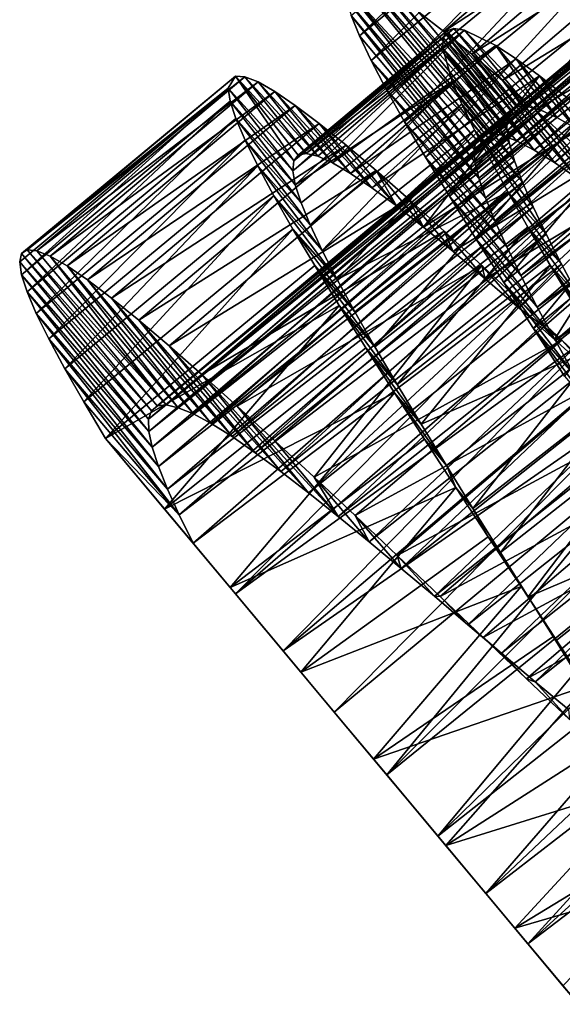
# Model space of a CAD drawing. Header units: millimetres. Extents: x -182 to 217, y -96 to 236.
# Tile 237 of 256: x 109.16 to 115.56, y -94 to -82.39. Entities that reach past the tile are written whole.
import ezdxf

# ---------------------------------------------------------------- set-up
doc = ezdxf.new("R2010")
doc.units = ezdxf.units.MM
doc.header["$LTSCALE"] = 52.148148
for name, color, linetype in [('954', 7, 'CONTINUOUS'), ('969', 7, 'CONTINUOUS'), ('970', 7, 'CONTINUOUS'), ('971', 7, 'CONTINUOUS'), ('989', 7, 'CONTINUOUS'), ('990', 7, 'CONTINUOUS'), ('991', 7, 'CONTINUOUS')]:
    doc.layers.add(name, color=color, linetype=linetype)

msp = doc.modelspace()

# ---------------------------------------------------------------- linework, layer by layer
at = {"layer": '954', "color": 7, "linetype": 'CONTINUOUS', "true_color": 0xaaaaaa}
for points in [[(110.174, -87.325, 0.802), (110.869, -88.157, 0), (111.204, -88.559, 2.584), (110.174, -87.325, 0.802)], [(110.869, -88.157, 0), (111.642, -89.083, -0.577), (111.204, -88.559, 2.584), (110.869, -88.157, 0)], [(111.204, -88.559, 2.584), (111.642, -89.083, -0.577), (111.705, -89.158, 2.016), (111.204, -88.559, 2.584)], [(111.642, -89.083, -0.577), (112.476, -90.081, -0.913), (111.705, -89.158, 2.016), (111.642, -89.083, -0.577)], [(111.705, -89.158, 2.016), (112.476, -90.081, -0.913), (112.265, -89.829, 1.627), (111.705, -89.158, 2.016)], [(112.265, -89.829, 1.627), (112.476, -90.081, -0.913), (112.868, -90.551, 1.426), (112.265, -89.829, 1.627)], [(112.476, -90.081, -0.913), (113.33, -91.105, -0.996), (112.868, -90.551, 1.426), (112.476, -90.081, -0.913)], [(112.868, -90.551, 1.426), (113.33, -91.105, -0.996), (113.486, -91.291, 1.425), (112.868, -90.551, 1.426)], [(113.33, -91.105, -0.996), (114.183, -92.125, -0.822), (113.486, -91.291, 1.425), (113.33, -91.105, -0.996)], [(113.486, -91.291, 1.425), (114.183, -92.125, -0.822), (114.088, -92.012, 1.624), (113.486, -91.291, 1.425)], [(114.088, -92.012, 1.624), (114.183, -92.125, -0.822), (114.653, -92.688, 2.016), (114.088, -92.012, 1.624)], [(114.183, -92.125, -0.822), (114.997, -93.1, -0.4), (114.653, -92.688, 2.016), (114.183, -92.125, -0.822)], [(114.653, -92.688, 2.016), (114.997, -93.1, -0.4), (115.151, -93.285, 2.581), (114.653, -92.688, 2.016)], [(114.997, -93.1, -0.4), (115.745, -93.996, 0.258), (115.151, -93.285, 2.581), (114.997, -93.1, -0.4)], [(115.151, -93.285, 2.581), (115.745, -93.996, 0.258), (115.562, -93.777, 3.292), (115.151, -93.285, 2.581)]]:
    msp.add_3dface(points, dxfattribs=at)
at = {"layer": '969', "color": 7, "linetype": 'CONTINUOUS', "true_color": 0xaaaaaa}
for points in [[(113.112, -81.895, 6.618), (113.001, -82.009, 5.223), (114.607, -83.743, 6.19), (113.112, -81.895, 6.618)], [(113.236, -81.918, 7.313), (113.112, -81.895, 6.618), (114.707, -83.724, 6.702), (113.236, -81.918, 7.313)], [(114.707, -83.724, 6.702), (113.112, -81.895, 6.618), (114.607, -83.743, 6.19), (114.707, -83.724, 6.702)], [(113.404, -81.995, 7.996), (113.236, -81.918, 7.313), (114.845, -83.749, 7.207), (113.404, -81.995, 7.996)], [(114.845, -83.749, 7.207), (113.236, -81.918, 7.313), (114.707, -83.724, 6.702), (114.845, -83.749, 7.207)], [(113.001, -82.009, 5.223), (113.012, -82.147, 4.529), (114.517, -83.913, 5.166), (113.001, -82.009, 5.223)], [(114.607, -83.743, 6.19), (113.001, -82.009, 5.223), (114.544, -83.805, 5.677), (114.607, -83.743, 6.19)], [(114.544, -83.805, 5.677), (113.001, -82.009, 5.223), (114.517, -83.913, 5.166), (114.544, -83.805, 5.677)], [(113.614, -82.122, 8.655), (113.404, -81.995, 7.996), (115.017, -83.817, 7.695), (113.614, -82.122, 8.655)], [(115.017, -83.817, 7.695), (113.404, -81.995, 7.996), (114.845, -83.749, 7.207), (115.017, -83.817, 7.695)], [(113.012, -82.147, 4.529), (113.067, -82.337, 3.851), (114.526, -84.063, 4.665), (113.012, -82.147, 4.529)], [(114.517, -83.913, 5.166), (113.012, -82.147, 4.529), (114.526, -84.063, 4.665), (114.517, -83.913, 5.166)], [(113.865, -82.299, 9.287), (113.614, -82.122, 8.655), (115.224, -83.925, 8.161), (113.865, -82.299, 9.287)], [(115.224, -83.925, 8.161), (113.614, -82.122, 8.655), (115.017, -83.817, 7.695), (115.224, -83.925, 8.161)], [(114.158, -82.525, 9.89), (113.865, -82.299, 9.287), (115.224, -83.925, 8.161), (114.158, -82.525, 9.89)], [(113.067, -82.337, 3.851), (113.164, -82.578, 3.198), (114.571, -84.255, 4.184), (113.067, -82.337, 3.851)], [(114.526, -84.063, 4.665), (113.067, -82.337, 3.851), (114.571, -84.255, 4.184), (114.526, -84.063, 4.665)], [(114.488, -82.795, 10.454), (114.158, -82.525, 9.89), (115.464, -84.073, 8.602), (114.488, -82.795, 10.454)], [(115.464, -84.073, 8.602), (114.158, -82.525, 9.89), (115.224, -83.925, 8.161), (115.464, -84.073, 8.602)], [(113.164, -82.578, 3.198), (113.303, -82.869, 2.571), (114.571, -84.255, 4.184), (113.164, -82.578, 3.198)], [(113.303, -82.869, 2.571), (113.482, -83.208, 1.977), (114.649, -84.487, 3.724), (113.303, -82.869, 2.571)], [(114.571, -84.255, 4.184), (113.303, -82.869, 2.571), (114.649, -84.487, 3.724), (114.571, -84.255, 4.184)], [(114.851, -83.106, 10.97), (114.488, -82.795, 10.454), (115.734, -84.258, 9.01), (114.851, -83.106, 10.97)], [(115.734, -84.258, 9.01), (114.488, -82.795, 10.454), (115.464, -84.073, 8.602), (115.734, -84.258, 9.01)], [(115.245, -83.454, 11.437), (114.851, -83.106, 10.97), (116.031, -84.475, 9.378), (115.245, -83.454, 11.437)], [(116.031, -84.475, 9.378), (114.851, -83.106, 10.97), (115.734, -84.258, 9.01), (116.031, -84.475, 9.378)], [(113.482, -83.208, 1.977), (113.697, -83.59, 1.423), (114.76, -84.76, 3.291), (113.482, -83.208, 1.977)], [(114.649, -84.487, 3.724), (113.482, -83.208, 1.977), (114.76, -84.76, 3.291), (114.649, -84.487, 3.724)], [(115.67, -83.839, 11.852), (115.245, -83.454, 11.437), (116.353, -84.722, 9.706), (115.67, -83.839, 11.852)], [(116.353, -84.722, 9.706), (115.245, -83.454, 11.437), (116.031, -84.475, 9.378), (116.353, -84.722, 9.706)], [(113.697, -83.59, 1.423), (113.945, -84.01, 0.919), (114.901, -85.067, 2.893), (113.697, -83.59, 1.423)], [(114.76, -84.76, 3.291), (113.697, -83.59, 1.423), (114.901, -85.067, 2.893), (114.76, -84.76, 3.291)], [(113.945, -84.01, 0.919), (114.225, -84.469, 0.464), (115.068, -85.405, 2.534), (113.945, -84.01, 0.919)], [(114.901, -85.067, 2.893), (113.945, -84.01, 0.919), (115.068, -85.405, 2.534), (114.901, -85.067, 2.893)], [(114.225, -84.469, 0.464), (114.534, -84.964, 0.062), (115.26, -85.775, 2.218), (114.225, -84.469, 0.464)], [(115.068, -85.405, 2.534), (114.225, -84.469, 0.464), (115.26, -85.775, 2.218), (115.068, -85.405, 2.534)], [(114.534, -84.964, 0.062), (114.865, -85.485, -0.279), (115.474, -86.17, 1.948), (114.534, -84.964, 0.062)], [(115.26, -85.775, 2.218), (114.534, -84.964, 0.062), (115.474, -86.17, 1.948), (115.26, -85.775, 2.218)], [(109.184, -85.146, 5.749), (109.162, -85.243, 5.051), (110.713, -86.998, 5.755), (109.184, -85.146, 5.749)], [(109.251, -85.102, 6.446), (109.184, -85.146, 5.749), (110.782, -86.942, 6.266), (109.251, -85.102, 6.446)], [(110.782, -86.942, 6.266), (109.184, -85.146, 5.749), (110.713, -86.998, 5.755), (110.782, -86.942, 6.266)], [(109.364, -85.112, 7.143), (109.251, -85.102, 6.446), (110.888, -86.93, 6.778), (109.364, -85.112, 7.143)], [(110.888, -86.93, 6.778), (109.251, -85.102, 6.446), (110.782, -86.942, 6.266), (110.888, -86.93, 6.778)], [(109.521, -85.176, 7.83), (109.364, -85.112, 7.143), (110.888, -86.93, 6.778), (109.521, -85.176, 7.83)], [(109.721, -85.291, 8.496), (109.521, -85.176, 7.83), (111.03, -86.962, 7.281), (109.721, -85.291, 8.496)], [(111.03, -86.962, 7.281), (109.521, -85.176, 7.83), (110.888, -86.93, 6.778), (111.03, -86.962, 7.281)], [(109.162, -85.243, 5.051), (109.184, -85.394, 4.36), (110.681, -87.098, 5.243), (109.162, -85.243, 5.051)], [(110.713, -86.998, 5.755), (109.162, -85.243, 5.051), (110.681, -87.098, 5.243), (110.713, -86.998, 5.755)], [(109.962, -85.456, 9.135), (109.721, -85.291, 8.496), (111.208, -87.035, 7.765), (109.962, -85.456, 9.135)], [(111.208, -87.035, 7.765), (109.721, -85.291, 8.496), (111.03, -86.962, 7.281), (111.208, -87.035, 7.765)], [(109.184, -85.394, 4.36), (109.249, -85.597, 3.687), (110.685, -87.243, 4.74), (109.184, -85.394, 4.36)], [(110.681, -87.098, 5.243), (109.184, -85.394, 4.36), (110.685, -87.243, 4.74), (110.681, -87.098, 5.243)], [(110.245, -85.67, 9.746), (109.962, -85.456, 9.135), (111.419, -87.15, 8.227), (110.245, -85.67, 9.746)], [(111.419, -87.15, 8.227), (109.962, -85.456, 9.135), (111.208, -87.035, 7.765), (111.419, -87.15, 8.227)], [(114.865, -85.485, -0.279), (115.215, -86.028, -0.556), (115.704, -86.584, 1.731), (114.865, -85.485, -0.279)], [(115.474, -86.17, 1.948), (114.865, -85.485, -0.279), (115.704, -86.584, 1.731), (115.474, -86.17, 1.948)], [(109.249, -85.597, 3.687), (109.357, -85.85, 3.041), (110.724, -87.428, 4.254), (109.249, -85.597, 3.687)], [(110.685, -87.243, 4.74), (109.249, -85.597, 3.687), (110.724, -87.428, 4.254), (110.685, -87.243, 4.74)], [(110.566, -85.93, 10.32), (110.245, -85.67, 9.746), (111.664, -87.303, 8.664), (110.566, -85.93, 10.32)], [(111.664, -87.303, 8.664), (110.245, -85.67, 9.746), (111.419, -87.15, 8.227), (111.664, -87.303, 8.664)], [(109.357, -85.85, 3.041), (109.506, -86.152, 2.423), (110.798, -87.655, 3.791), (109.357, -85.85, 3.041)], [(110.724, -87.428, 4.254), (109.357, -85.85, 3.041), (110.798, -87.655, 3.791), (110.724, -87.428, 4.254)], [(110.921, -86.231, 10.848), (110.566, -85.93, 10.32), (111.938, -87.493, 9.067), (110.921, -86.231, 10.848)], [(111.938, -87.493, 9.067), (110.566, -85.93, 10.32), (111.664, -87.303, 8.664), (111.938, -87.493, 9.067)], [(115.215, -86.028, -0.556), (115.581, -86.591, -0.768), (115.948, -87.015, 1.566), (115.215, -86.028, -0.556)], [(115.704, -86.584, 1.731), (115.215, -86.028, -0.556), (115.948, -87.015, 1.566), (115.704, -86.584, 1.731)], [(109.506, -86.152, 2.423), (109.694, -86.502, 1.837), (110.904, -87.922, 3.353), (109.506, -86.152, 2.423)], [(110.798, -87.655, 3.791), (109.506, -86.152, 2.423), (110.904, -87.922, 3.353), (110.798, -87.655, 3.791)], [(111.307, -86.569, 11.326), (110.921, -86.231, 10.848), (112.239, -87.714, 9.43), (111.307, -86.569, 11.326)], [(112.239, -87.714, 9.43), (110.921, -86.231, 10.848), (111.938, -87.493, 9.067), (112.239, -87.714, 9.43)], [(109.694, -86.502, 1.837), (109.918, -86.894, 1.295), (111.041, -88.224, 2.949), (109.694, -86.502, 1.837)], [(110.904, -87.922, 3.353), (109.694, -86.502, 1.837), (111.041, -88.224, 2.949), (110.904, -87.922, 3.353)], [(111.725, -86.945, 11.754), (111.307, -86.569, 11.326), (112.566, -87.966, 9.751), (111.725, -86.945, 11.754)], [(112.566, -87.966, 9.751), (111.307, -86.569, 11.326), (112.239, -87.714, 9.43), (112.566, -87.966, 9.751)], [(109.918, -86.894, 1.295), (110.174, -87.325, 0.802), (111.041, -88.224, 2.949), (109.918, -86.894, 1.295)], [(112.169, -87.352, 12.125), (111.725, -86.945, 11.754), (112.914, -88.244, 10.025), (112.169, -87.352, 12.125)], [(112.914, -88.244, 10.025), (111.725, -86.945, 11.754), (112.566, -87.966, 9.751), (112.914, -88.244, 10.025)], [(110.174, -87.325, 0.802), (111.204, -88.559, 2.584), (111.041, -88.224, 2.949), (110.174, -87.325, 0.802)], [(112.633, -87.783, 12.433), (112.169, -87.352, 12.125), (112.914, -88.244, 10.025), (112.633, -87.783, 12.433)], [(113.113, -88.235, 12.676), (112.633, -87.783, 12.433), (113.279, -88.542, 10.249), (113.113, -88.235, 12.676)], [(113.279, -88.542, 10.249), (112.633, -87.783, 12.433), (112.914, -88.244, 10.025), (113.279, -88.542, 10.249)], [(113.61, -88.705, 12.853), (113.113, -88.235, 12.676), (113.658, -88.857, 10.418), (113.61, -88.705, 12.853)], [(113.658, -88.857, 10.418), (113.113, -88.235, 12.676), (113.279, -88.542, 10.249), (113.658, -88.857, 10.418)], [(114.116, -89.187, 12.961), (113.61, -88.705, 12.853), (114.048, -89.186, 10.534), (114.116, -89.187, 12.961)], [(114.048, -89.186, 10.534), (113.61, -88.705, 12.853), (113.658, -88.857, 10.418), (114.048, -89.186, 10.534)], [(114.444, -89.521, 10.592), (114.116, -89.187, 12.961), (114.048, -89.186, 10.534), (114.444, -89.521, 10.592)], [(114.625, -89.672, 13), (114.116, -89.187, 12.961), (114.444, -89.521, 10.592), (114.625, -89.672, 13)], [(114.841, -89.857, 10.593), (114.625, -89.672, 13), (114.444, -89.521, 10.592), (114.841, -89.857, 10.593)], [(115.134, -90.157, 12.968), (114.625, -89.672, 13), (114.841, -89.857, 10.593), (115.134, -90.157, 12.968)], [(115.237, -90.193, 10.537), (115.134, -90.157, 12.968), (114.841, -89.857, 10.593), (115.237, -90.193, 10.537)], [(115.64, -90.639, 12.866), (115.134, -90.157, 12.968), (115.237, -90.193, 10.537), (115.64, -90.639, 12.866)], [(115.628, -90.522, 10.423), (115.64, -90.639, 12.866), (115.237, -90.193, 10.537), (115.628, -90.522, 10.423)]]:
    msp.add_3dface(points, dxfattribs=at)
at = {"layer": '970', "color": 7, "linetype": 'CONTINUOUS', "true_color": 0xaaaaaa}
for points in [[(111.618, -83.196, 5.029), (111.704, -83.052, 6.422), (112.391, -84.051, 5.523), (111.618, -83.196, 5.029)], [(111.704, -83.052, 6.422), (111.815, -83.06, 7.118), (112.537, -83.965, 6.741), (111.704, -83.052, 6.422)], [(112.391, -84.051, 5.523), (111.704, -83.052, 6.422), (112.443, -83.983, 6.132), (112.391, -84.051, 5.523)], [(112.443, -83.983, 6.132), (111.704, -83.052, 6.422), (112.537, -83.965, 6.741), (112.443, -83.983, 6.132)], [(111.815, -83.06, 7.118), (111.97, -83.121, 7.805), (112.673, -83.996, 7.345), (111.815, -83.06, 7.118)], [(112.537, -83.965, 6.741), (111.815, -83.06, 7.118), (112.673, -83.996, 7.345), (112.537, -83.965, 6.741)], [(111.641, -83.349, 4.338), (111.618, -83.196, 5.029), (112.379, -84.168, 4.915), (111.641, -83.349, 4.338)], [(112.379, -84.168, 4.915), (111.618, -83.196, 5.029), (112.391, -84.051, 5.523), (112.379, -84.168, 4.915)], [(111.97, -83.121, 7.805), (112.169, -83.234, 8.471), (112.848, -84.075, 7.932), (111.97, -83.121, 7.805)], [(112.673, -83.996, 7.345), (111.97, -83.121, 7.805), (112.848, -84.075, 7.932), (112.673, -83.996, 7.345)], [(111.708, -83.553, 3.667), (111.641, -83.349, 4.338), (112.408, -84.335, 4.32), (111.708, -83.553, 3.667)], [(112.408, -84.335, 4.32), (111.641, -83.349, 4.338), (112.379, -84.168, 4.915), (112.408, -84.335, 4.32)], [(112.169, -83.234, 8.471), (112.408, -83.398, 9.111), (113.061, -84.2, 8.494), (112.169, -83.234, 8.471)], [(112.848, -84.075, 7.932), (112.169, -83.234, 8.471), (113.061, -84.2, 8.494), (112.848, -84.075, 7.932)], [(112.408, -83.398, 9.111), (112.689, -83.61, 9.723), (113.313, -84.37, 9.031), (112.408, -83.398, 9.111)], [(113.061, -84.2, 8.494), (112.408, -83.398, 9.111), (113.313, -84.37, 9.031), (113.061, -84.2, 8.494)], [(111.817, -83.808, 3.021), (111.708, -83.553, 3.667), (112.477, -84.547, 3.746), (111.817, -83.808, 3.021)], [(112.477, -84.547, 3.746), (111.708, -83.553, 3.667), (112.408, -84.335, 4.32), (112.477, -84.547, 3.746)], [(112.689, -83.61, 9.723), (113.009, -83.868, 10.298), (113.601, -84.583, 9.537), (112.689, -83.61, 9.723)], [(113.313, -84.37, 9.031), (112.689, -83.61, 9.723), (113.601, -84.583, 9.537), (113.313, -84.37, 9.031)], [(111.967, -84.112, 2.403), (111.817, -83.808, 3.021), (112.583, -84.805, 3.198), (111.967, -84.112, 2.403)], [(112.583, -84.805, 3.198), (111.817, -83.808, 3.021), (112.477, -84.547, 3.746), (112.583, -84.805, 3.198)], [(113.009, -83.868, 10.298), (113.362, -84.167, 10.828), (113.601, -84.583, 9.537), (113.009, -83.868, 10.298)], [(112.157, -84.463, 1.819), (111.967, -84.112, 2.403), (112.727, -85.108, 2.677), (112.157, -84.463, 1.819)], [(112.727, -85.108, 2.677), (111.967, -84.112, 2.403), (112.583, -84.805, 3.198), (112.727, -85.108, 2.677)], [(113.362, -84.167, 10.828), (113.747, -84.504, 11.309), (113.92, -84.834, 10.001), (113.362, -84.167, 10.828)], [(113.601, -84.583, 9.537), (113.362, -84.167, 10.828), (113.92, -84.834, 10.001), (113.601, -84.583, 9.537)], [(112.381, -84.856, 1.279), (112.157, -84.463, 1.819), (112.904, -85.451, 2.194), (112.381, -84.856, 1.279)], [(112.904, -85.451, 2.194), (112.157, -84.463, 1.819), (112.727, -85.108, 2.677), (112.904, -85.451, 2.194)], [(113.747, -84.504, 11.309), (114.164, -84.879, 11.738), (114.268, -85.121, 10.42), (113.747, -84.504, 11.309)], [(113.92, -84.834, 10.001), (113.747, -84.504, 11.309), (114.268, -85.121, 10.42), (113.92, -84.834, 10.001)], [(112.638, -85.287, 0.788), (112.381, -84.856, 1.279), (113.111, -85.83, 1.756), (112.638, -85.287, 0.788)], [(113.111, -85.83, 1.756), (112.381, -84.856, 1.279), (112.904, -85.451, 2.194), (113.111, -85.83, 1.756)], [(114.164, -84.879, 11.738), (114.607, -85.285, 12.111), (114.645, -85.441, 10.791), (114.164, -84.879, 11.738)], [(114.268, -85.121, 10.42), (114.164, -84.879, 11.738), (114.645, -85.441, 10.791), (114.268, -85.121, 10.42)], [(112.926, -85.756, 0.348), (112.638, -85.287, 0.788), (113.347, -86.244, 1.364), (112.926, -85.756, 0.348)], [(113.347, -86.244, 1.364), (112.638, -85.287, 0.788), (113.111, -85.83, 1.756), (113.347, -86.244, 1.364)], [(114.607, -85.285, 12.111), (115.549, -86.165, 12.667), (115.046, -85.789, 11.11), (114.607, -85.285, 12.111)], [(114.645, -85.441, 10.791), (114.607, -85.285, 12.111), (115.046, -85.789, 11.11), (114.645, -85.441, 10.791)], [(113.241, -86.258, -0.038), (112.926, -85.756, 0.348), (113.609, -86.688, 1.021), (113.241, -86.258, -0.038)], [(113.609, -86.688, 1.021), (112.926, -85.756, 0.348), (113.347, -86.244, 1.364), (113.609, -86.688, 1.021)], [(115.046, -85.789, 11.11), (115.549, -86.165, 12.667), (115.463, -86.159, 11.369), (115.046, -85.789, 11.11)], [(115.463, -86.159, 11.369), (115.549, -86.165, 12.667), (115.896, -86.547, 11.57), (115.463, -86.159, 11.369)], [(115.549, -86.165, 12.667), (116.045, -86.634, 12.847), (115.896, -86.547, 11.57), (115.549, -86.165, 12.667)], [(113.578, -86.785, -0.362), (113.241, -86.258, -0.038), (113.891, -87.157, 0.736), (113.578, -86.785, -0.362)], [(113.891, -87.157, 0.736), (113.241, -86.258, -0.038), (113.609, -86.688, 1.021), (113.891, -87.157, 0.736)], [(113.932, -87.333, -0.62), (113.578, -86.785, -0.362), (114.19, -87.645, 0.509), (113.932, -87.333, -0.62)], [(114.19, -87.645, 0.509), (113.578, -86.785, -0.362), (113.891, -87.157, 0.736), (114.19, -87.645, 0.509)], [(114.302, -87.901, -0.814), (113.932, -87.333, -0.62), (114.19, -87.645, 0.509), (114.302, -87.901, -0.814)], [(114.503, -88.151, 0.343), (114.302, -87.901, -0.814), (114.19, -87.645, 0.509), (114.503, -88.151, 0.343)], [(114.684, -88.483, -0.94), (114.302, -87.901, -0.814), (114.503, -88.151, 0.343), (114.684, -88.483, -0.94)], [(114.826, -88.669, 0.24), (114.684, -88.483, -0.94), (114.503, -88.151, 0.343), (114.826, -88.669, 0.24)], [(115.07, -89.069, -0.997), (114.684, -88.483, -0.94), (114.826, -88.669, 0.24), (115.07, -89.069, -0.997)], [(115.152, -89.19, 0.2), (115.07, -89.069, -0.997), (114.826, -88.669, 0.24), (115.152, -89.19, 0.2)], [(115.456, -89.656, -0.983), (115.07, -89.069, -0.997), (115.152, -89.19, 0.2), (115.456, -89.656, -0.983)], [(115.478, -89.712, 0.226), (115.456, -89.656, -0.983), (115.152, -89.19, 0.2), (115.478, -89.712, 0.226)], [(115.841, -90.241, -0.899), (115.456, -89.656, -0.983), (115.478, -89.712, 0.226), (115.841, -90.241, -0.899)], [(115.802, -90.231, 0.316), (115.841, -90.241, -0.899), (115.478, -89.712, 0.226), (115.802, -90.231, 0.316)]]:
    msp.add_3dface(points, dxfattribs=at)
at = {"layer": '971', "color": 7, "linetype": 'CONTINUOUS', "true_color": 0xaaaaaa}
for points in [[(113.164, -82.578, 3.198), (113.067, -82.337, 3.851), (115.528, -80.301, 3.806), (113.164, -82.578, 3.198)], [(113.164, -82.578, 3.198), (115.528, -80.301, 3.806), (115.629, -80.545, 3.155), (113.164, -82.578, 3.198)], [(113.303, -82.869, 2.571), (113.164, -82.578, 3.198), (115.629, -80.545, 3.155), (113.303, -82.869, 2.571)], [(113.303, -82.869, 2.571), (115.629, -80.545, 3.155), (115.77, -80.838, 2.531), (113.303, -82.869, 2.571)], [(113.865, -82.299, 9.287), (114.158, -82.525, 9.89), (116.592, -80.456, 9.848), (113.865, -82.299, 9.287)], [(114.158, -82.525, 9.89), (116.919, -80.723, 10.414), (116.592, -80.456, 9.848), (114.158, -82.525, 9.89)], [(114.158, -82.525, 9.89), (114.488, -82.795, 10.454), (116.919, -80.723, 10.414), (114.158, -82.525, 9.89)], [(114.488, -82.795, 10.454), (117.279, -81.03, 10.934), (116.919, -80.723, 10.414), (114.488, -82.795, 10.454)], [(113.482, -83.208, 1.977), (113.303, -82.869, 2.571), (115.77, -80.838, 2.531), (113.482, -83.208, 1.977)], [(113.482, -83.208, 1.977), (115.77, -80.838, 2.531), (115.951, -81.18, 1.939), (113.482, -83.208, 1.977)], [(114.488, -82.795, 10.454), (114.851, -83.106, 10.97), (117.279, -81.03, 10.934), (114.488, -82.795, 10.454)], [(114.851, -83.106, 10.97), (117.671, -81.375, 11.404), (117.279, -81.03, 10.934), (114.851, -83.106, 10.97)], [(113.697, -83.59, 1.423), (113.482, -83.208, 1.977), (115.951, -81.18, 1.939), (113.697, -83.59, 1.423)], [(113.697, -83.59, 1.423), (115.951, -81.18, 1.939), (116.169, -81.565, 1.389), (113.697, -83.59, 1.423)], [(114.851, -83.106, 10.97), (115.245, -83.454, 11.437), (117.671, -81.375, 11.404), (114.851, -83.106, 10.97)], [(115.245, -83.454, 11.437), (118.093, -81.757, 11.822), (117.671, -81.375, 11.404), (115.245, -83.454, 11.437)], [(113.945, -84.01, 0.919), (113.697, -83.59, 1.423), (116.169, -81.565, 1.389), (113.945, -84.01, 0.919)], [(113.945, -84.01, 0.919), (116.169, -81.565, 1.389), (116.419, -81.988, 0.888), (113.945, -84.01, 0.919)], [(115.245, -83.454, 11.437), (115.67, -83.839, 11.852), (118.093, -81.757, 11.822), (115.245, -83.454, 11.437)], [(114.225, -84.469, 0.464), (113.945, -84.01, 0.919), (116.419, -81.988, 0.888), (114.225, -84.469, 0.464)], [(114.225, -84.469, 0.464), (116.419, -81.988, 0.888), (116.7, -82.449, 0.436), (114.225, -84.469, 0.464)], [(114.534, -84.964, 0.062), (114.225, -84.469, 0.464), (116.7, -82.449, 0.436), (114.534, -84.964, 0.062)], [(114.534, -84.964, 0.062), (116.7, -82.449, 0.436), (117.01, -82.945, 0.038), (114.534, -84.964, 0.062)], [(114.865, -85.485, -0.279), (114.534, -84.964, 0.062), (117.01, -82.945, 0.038), (114.865, -85.485, -0.279)], [(114.865, -85.485, -0.279), (117.01, -82.945, 0.038), (117.343, -83.468, -0.299), (114.865, -85.485, -0.279)], [(109.184, -85.146, 5.749), (109.251, -85.102, 6.446), (111.704, -83.052, 6.422), (109.184, -85.146, 5.749)], [(109.184, -85.146, 5.749), (111.704, -83.052, 6.422), (111.618, -83.196, 5.029), (109.184, -85.146, 5.749)], [(109.251, -85.102, 6.446), (111.815, -83.06, 7.118), (111.704, -83.052, 6.422), (109.251, -85.102, 6.446)], [(109.251, -85.102, 6.446), (109.364, -85.112, 7.143), (111.815, -83.06, 7.118), (109.251, -85.102, 6.446)], [(109.364, -85.112, 7.143), (111.97, -83.121, 7.805), (111.815, -83.06, 7.118), (109.364, -85.112, 7.143)], [(109.184, -85.394, 4.36), (109.162, -85.243, 5.051), (111.618, -83.196, 5.029), (109.184, -85.394, 4.36)], [(109.162, -85.243, 5.051), (109.184, -85.146, 5.749), (111.618, -83.196, 5.029), (109.162, -85.243, 5.051)], [(109.184, -85.394, 4.36), (111.618, -83.196, 5.029), (111.641, -83.349, 4.338), (109.184, -85.394, 4.36)], [(109.364, -85.112, 7.143), (109.521, -85.176, 7.83), (111.97, -83.121, 7.805), (109.364, -85.112, 7.143)], [(109.521, -85.176, 7.83), (112.169, -83.234, 8.471), (111.97, -83.121, 7.805), (109.521, -85.176, 7.83)], [(109.249, -85.597, 3.687), (109.184, -85.394, 4.36), (111.641, -83.349, 4.338), (109.249, -85.597, 3.687)], [(109.249, -85.597, 3.687), (111.641, -83.349, 4.338), (111.708, -83.553, 3.667), (109.249, -85.597, 3.687)], [(109.521, -85.176, 7.83), (109.721, -85.291, 8.496), (112.169, -83.234, 8.471), (109.521, -85.176, 7.83)], [(109.721, -85.291, 8.496), (112.408, -83.398, 9.111), (112.169, -83.234, 8.471), (109.721, -85.291, 8.496)], [(109.721, -85.291, 8.496), (109.962, -85.456, 9.135), (112.408, -83.398, 9.111), (109.721, -85.291, 8.496)], [(109.962, -85.456, 9.135), (112.689, -83.61, 9.723), (112.408, -83.398, 9.111), (109.962, -85.456, 9.135)], [(109.357, -85.85, 3.041), (109.249, -85.597, 3.687), (111.708, -83.553, 3.667), (109.357, -85.85, 3.041)], [(109.357, -85.85, 3.041), (111.708, -83.553, 3.667), (111.817, -83.808, 3.021), (109.357, -85.85, 3.041)], [(115.215, -86.028, -0.556), (114.865, -85.485, -0.279), (117.343, -83.468, -0.299), (115.215, -86.028, -0.556)], [(115.215, -86.028, -0.556), (117.343, -83.468, -0.299), (117.693, -84.011, -0.571), (115.215, -86.028, -0.556)], [(109.962, -85.456, 9.135), (110.245, -85.67, 9.746), (112.689, -83.61, 9.723), (109.962, -85.456, 9.135)], [(110.245, -85.67, 9.746), (113.009, -83.868, 10.298), (112.689, -83.61, 9.723), (110.245, -85.67, 9.746)], [(109.506, -86.152, 2.423), (109.357, -85.85, 3.041), (111.817, -83.808, 3.021), (109.506, -86.152, 2.423)], [(109.506, -86.152, 2.423), (111.817, -83.808, 3.021), (111.967, -84.112, 2.403), (109.506, -86.152, 2.423)], [(110.245, -85.67, 9.746), (110.566, -85.93, 10.32), (113.009, -83.868, 10.298), (110.245, -85.67, 9.746)], [(110.566, -85.93, 10.32), (113.362, -84.167, 10.828), (113.009, -83.868, 10.298), (110.566, -85.93, 10.32)], [(115.581, -86.591, -0.768), (115.215, -86.028, -0.556), (117.693, -84.011, -0.571), (115.581, -86.591, -0.768)], [(109.694, -86.502, 1.837), (109.506, -86.152, 2.423), (111.967, -84.112, 2.403), (109.694, -86.502, 1.837)], [(109.694, -86.502, 1.837), (111.967, -84.112, 2.403), (112.157, -84.463, 1.819), (109.694, -86.502, 1.837)], [(110.566, -85.93, 10.32), (110.921, -86.231, 10.848), (113.362, -84.167, 10.828), (110.566, -85.93, 10.32)], [(110.921, -86.231, 10.848), (113.747, -84.504, 11.309), (113.362, -84.167, 10.828), (110.921, -86.231, 10.848)], [(109.918, -86.894, 1.295), (109.694, -86.502, 1.837), (112.157, -84.463, 1.819), (109.918, -86.894, 1.295)], [(109.918, -86.894, 1.295), (112.157, -84.463, 1.819), (112.381, -84.856, 1.279), (109.918, -86.894, 1.295)], [(110.921, -86.231, 10.848), (111.307, -86.569, 11.326), (113.747, -84.504, 11.309), (110.921, -86.231, 10.848)], [(111.307, -86.569, 11.326), (114.164, -84.879, 11.738), (113.747, -84.504, 11.309), (111.307, -86.569, 11.326)], [(110.174, -87.325, 0.802), (109.918, -86.894, 1.295), (112.381, -84.856, 1.279), (110.174, -87.325, 0.802)], [(110.174, -87.325, 0.802), (112.381, -84.856, 1.279), (112.638, -85.287, 0.788), (110.174, -87.325, 0.802)], [(111.307, -86.569, 11.326), (111.725, -86.945, 11.754), (114.164, -84.879, 11.738), (111.307, -86.569, 11.326)], [(111.725, -86.945, 11.754), (114.607, -85.285, 12.111), (114.164, -84.879, 11.738), (111.725, -86.945, 11.754)], [(110.174, -87.325, 0.802), (112.638, -85.287, 0.788), (112.926, -85.756, 0.348), (110.174, -87.325, 0.802)], [(111.725, -86.945, 11.754), (112.169, -87.352, 12.125), (114.607, -85.285, 12.111), (111.725, -86.945, 11.754)], [(112.169, -87.352, 12.125), (112.633, -87.783, 12.433), (114.607, -85.285, 12.111), (112.169, -87.352, 12.125)], [(112.633, -87.783, 12.433), (115.549, -86.165, 12.667), (114.607, -85.285, 12.111), (112.633, -87.783, 12.433)], [(110.869, -88.157, 0), (110.174, -87.325, 0.802), (112.926, -85.756, 0.348), (110.869, -88.157, 0)], [(110.869, -88.157, 0), (112.926, -85.756, 0.348), (113.241, -86.258, -0.038), (110.869, -88.157, 0)], [(112.633, -87.783, 12.433), (113.113, -88.235, 12.676), (115.549, -86.165, 12.667), (112.633, -87.783, 12.433)], [(113.113, -88.235, 12.676), (116.045, -86.634, 12.847), (115.549, -86.165, 12.667), (113.113, -88.235, 12.676)], [(110.869, -88.157, 0), (113.241, -86.258, -0.038), (113.578, -86.785, -0.362), (110.869, -88.157, 0)], [(113.113, -88.235, 12.676), (113.61, -88.705, 12.853), (116.045, -86.634, 12.847), (113.113, -88.235, 12.676)], [(113.61, -88.705, 12.853), (116.551, -87.115, 12.958), (116.045, -86.634, 12.847), (113.61, -88.705, 12.853)], [(111.642, -89.083, -0.577), (110.869, -88.157, 0), (113.578, -86.785, -0.362), (111.642, -89.083, -0.577)], [(111.642, -89.083, -0.577), (113.578, -86.785, -0.362), (113.932, -87.333, -0.62), (111.642, -89.083, -0.577)], [(113.61, -88.705, 12.853), (114.116, -89.187, 12.961), (116.551, -87.115, 12.958), (113.61, -88.705, 12.853)], [(114.116, -89.187, 12.961), (117.059, -87.6, 13), (116.551, -87.115, 12.958), (114.116, -89.187, 12.961)], [(111.642, -89.083, -0.577), (113.932, -87.333, -0.62), (114.302, -87.901, -0.814), (111.642, -89.083, -0.577)], [(114.116, -89.187, 12.961), (114.625, -89.672, 13), (117.059, -87.6, 13), (114.116, -89.187, 12.961)], [(114.625, -89.672, 13), (117.567, -88.084, 12.971), (117.059, -87.6, 13), (114.625, -89.672, 13)], [(112.476, -90.081, -0.913), (111.642, -89.083, -0.577), (114.302, -87.901, -0.814), (112.476, -90.081, -0.913)], [(112.476, -90.081, -0.913), (114.302, -87.901, -0.814), (114.684, -88.483, -0.94), (112.476, -90.081, -0.913)], [(114.625, -89.672, 13), (115.134, -90.157, 12.968), (117.567, -88.084, 12.971), (114.625, -89.672, 13)], [(115.134, -90.157, 12.968), (118.074, -88.567, 12.872), (117.567, -88.084, 12.971), (115.134, -90.157, 12.968)], [(112.476, -90.081, -0.913), (114.684, -88.483, -0.94), (115.07, -89.069, -0.997), (112.476, -90.081, -0.913)], [(115.134, -90.157, 12.968), (115.64, -90.639, 12.866), (118.074, -88.567, 12.872), (115.134, -90.157, 12.968)], [(113.33, -91.105, -0.996), (112.476, -90.081, -0.913), (115.07, -89.069, -0.997), (113.33, -91.105, -0.996)], [(113.33, -91.105, -0.996), (115.07, -89.069, -0.997), (115.456, -89.656, -0.983), (113.33, -91.105, -0.996)], [(113.33, -91.105, -0.996), (115.456, -89.656, -0.983), (115.841, -90.241, -0.899), (113.33, -91.105, -0.996)], [(114.183, -92.125, -0.822), (113.33, -91.105, -0.996), (115.841, -90.241, -0.899), (114.183, -92.125, -0.822)], [(114.183, -92.125, -0.822), (115.841, -90.241, -0.899), (116.22, -90.819, -0.746), (114.183, -92.125, -0.822)], [(114.183, -92.125, -0.822), (116.22, -90.819, -0.746), (116.584, -91.379, -0.526), (114.183, -92.125, -0.822)], [(114.997, -93.1, -0.4), (114.183, -92.125, -0.822), (116.584, -91.379, -0.526), (114.997, -93.1, -0.4)], [(114.997, -93.1, -0.4), (116.584, -91.379, -0.526), (116.931, -91.918, -0.242), (114.997, -93.1, -0.4)], [(114.997, -93.1, -0.4), (116.931, -91.918, -0.242), (117.26, -92.437, 0.107), (114.997, -93.1, -0.4)], [(115.745, -93.996, 0.258), (114.997, -93.1, -0.4), (117.26, -92.437, 0.107), (115.745, -93.996, 0.258)]]:
    msp.add_3dface(points, dxfattribs=at)
at = {"layer": '989', "color": 7, "linetype": 'CONTINUOUS', "true_color": 0xaaaaaa}
for points in [[(114.707, -83.724, 6.702), (114.607, -83.743, 6.19), (118.841, -80.212, 6.264), (114.707, -83.724, 6.702)], [(118.841, -80.212, 6.264), (114.607, -83.743, 6.19), (118.772, -80.268, 5.754), (118.841, -80.212, 6.264)], [(114.845, -83.749, 7.207), (114.707, -83.724, 6.702), (118.946, -80.2, 6.774), (114.845, -83.749, 7.207)], [(118.946, -80.2, 6.774), (114.707, -83.724, 6.702), (118.841, -80.212, 6.264), (118.946, -80.2, 6.774)], [(119.088, -80.231, 7.275), (114.845, -83.749, 7.207), (118.946, -80.2, 6.774), (119.088, -80.231, 7.275)], [(114.607, -83.743, 6.19), (114.544, -83.805, 5.677), (118.772, -80.268, 5.754), (114.607, -83.743, 6.19)], [(118.772, -80.268, 5.754), (114.544, -83.805, 5.677), (118.74, -80.368, 5.244), (118.772, -80.268, 5.754)], [(115.017, -83.817, 7.695), (114.845, -83.749, 7.207), (119.088, -80.231, 7.275), (115.017, -83.817, 7.695)], [(119.264, -80.303, 7.759), (115.017, -83.817, 7.695), (119.088, -80.231, 7.275), (119.264, -80.303, 7.759)], [(115.224, -83.925, 8.161), (115.017, -83.817, 7.695), (119.264, -80.303, 7.759), (115.224, -83.925, 8.161)], [(119.475, -80.417, 8.22), (115.224, -83.925, 8.161), (119.264, -80.303, 7.759), (119.475, -80.417, 8.22)], [(114.544, -83.805, 5.677), (114.517, -83.913, 5.166), (118.74, -80.368, 5.244), (114.544, -83.805, 5.677)], [(118.74, -80.368, 5.244), (114.517, -83.913, 5.166), (118.744, -80.511, 4.742), (118.74, -80.368, 5.244)], [(115.464, -84.073, 8.602), (115.224, -83.925, 8.161), (119.475, -80.417, 8.22), (115.464, -84.073, 8.602)], [(119.718, -80.57, 8.656), (115.464, -84.073, 8.602), (119.475, -80.417, 8.22), (119.718, -80.57, 8.656)], [(114.517, -83.913, 5.166), (114.526, -84.063, 4.665), (118.744, -80.511, 4.742), (114.517, -83.913, 5.166)], [(118.744, -80.511, 4.742), (114.526, -84.063, 4.665), (118.783, -80.696, 4.258), (118.744, -80.511, 4.742)], [(115.734, -84.258, 9.01), (115.464, -84.073, 8.602), (119.718, -80.57, 8.656), (115.734, -84.258, 9.01)], [(114.526, -84.063, 4.665), (114.571, -84.255, 4.184), (118.783, -80.696, 4.258), (114.526, -84.063, 4.665)], [(118.783, -80.696, 4.258), (114.571, -84.255, 4.184), (118.856, -80.922, 3.796), (118.783, -80.696, 4.258)], [(114.571, -84.255, 4.184), (114.649, -84.487, 3.724), (118.856, -80.922, 3.796), (114.571, -84.255, 4.184)], [(118.856, -80.922, 3.796), (114.649, -84.487, 3.724), (118.962, -81.187, 3.359), (118.856, -80.922, 3.796)], [(114.649, -84.487, 3.724), (114.76, -84.76, 3.291), (118.962, -81.187, 3.359), (114.649, -84.487, 3.724)], [(118.962, -81.187, 3.359), (114.76, -84.76, 3.291), (119.097, -81.488, 2.956), (118.962, -81.187, 3.359)], [(114.76, -84.76, 3.291), (114.901, -85.067, 2.893), (119.097, -81.488, 2.956), (114.76, -84.76, 3.291)], [(119.097, -81.488, 2.956), (114.901, -85.067, 2.893), (119.26, -81.821, 2.591), (119.097, -81.488, 2.956)], [(114.901, -85.067, 2.893), (115.068, -85.405, 2.534), (119.26, -81.821, 2.591), (114.901, -85.067, 2.893)], [(119.26, -81.821, 2.591), (115.068, -85.405, 2.534), (119.447, -82.184, 2.269), (119.26, -81.821, 2.591)], [(115.068, -85.405, 2.534), (115.26, -85.775, 2.218), (119.447, -82.184, 2.269), (115.068, -85.405, 2.534)], [(119.447, -82.184, 2.269), (115.26, -85.775, 2.218), (119.657, -82.574, 1.992), (119.447, -82.184, 2.269)], [(115.26, -85.775, 2.218), (115.474, -86.17, 1.948), (119.657, -82.574, 1.992), (115.26, -85.775, 2.218)], [(119.657, -82.574, 1.992), (115.474, -86.17, 1.948), (119.883, -82.984, 1.765), (119.657, -82.574, 1.992)], [(115.474, -86.17, 1.948), (115.704, -86.584, 1.731), (119.883, -82.984, 1.765), (115.474, -86.17, 1.948)], [(110.782, -86.942, 6.266), (110.713, -86.998, 5.755), (114.952, -83.45, 5.918), (110.782, -86.942, 6.266)], [(114.952, -83.45, 5.918), (110.713, -86.998, 5.755), (114.909, -83.536, 5.407), (114.952, -83.45, 5.918)], [(110.888, -86.93, 6.778), (110.782, -86.942, 6.266), (115.033, -83.408, 6.428), (110.888, -86.93, 6.778)], [(115.033, -83.408, 6.428), (110.782, -86.942, 6.266), (114.952, -83.45, 5.918), (115.033, -83.408, 6.428)], [(115.15, -83.41, 6.936), (110.888, -86.93, 6.778), (115.033, -83.408, 6.428), (115.15, -83.41, 6.936)], [(111.03, -86.962, 7.281), (110.888, -86.93, 6.778), (115.15, -83.41, 6.936), (111.03, -86.962, 7.281)], [(115.303, -83.454, 7.433), (111.03, -86.962, 7.281), (115.15, -83.41, 6.936), (115.303, -83.454, 7.433)], [(111.208, -87.035, 7.765), (111.03, -86.962, 7.281), (115.303, -83.454, 7.433), (111.208, -87.035, 7.765)], [(115.49, -83.54, 7.909), (111.208, -87.035, 7.765), (115.303, -83.454, 7.433), (115.49, -83.54, 7.909)], [(110.713, -86.998, 5.755), (110.681, -87.098, 5.243), (114.909, -83.536, 5.407), (110.713, -86.998, 5.755)], [(114.909, -83.536, 5.407), (110.681, -87.098, 5.243), (114.901, -83.666, 4.902), (114.909, -83.536, 5.407)], [(111.419, -87.15, 8.227), (111.208, -87.035, 7.765), (115.49, -83.54, 7.909), (111.419, -87.15, 8.227)], [(115.712, -83.667, 8.363), (111.419, -87.15, 8.227), (115.49, -83.54, 7.909), (115.712, -83.667, 8.363)], [(110.681, -87.098, 5.243), (110.685, -87.243, 4.74), (114.901, -83.666, 4.902), (110.681, -87.098, 5.243)], [(114.901, -83.666, 4.902), (110.685, -87.243, 4.74), (114.929, -83.837, 4.411), (114.901, -83.666, 4.902)], [(111.664, -87.303, 8.664), (111.419, -87.15, 8.227), (115.712, -83.667, 8.363), (111.664, -87.303, 8.664)], [(115.965, -83.831, 8.789), (111.664, -87.303, 8.664), (115.712, -83.667, 8.363), (115.965, -83.831, 8.789)], [(110.685, -87.243, 4.74), (110.724, -87.428, 4.254), (114.929, -83.837, 4.411), (110.685, -87.243, 4.74)], [(114.929, -83.837, 4.411), (110.724, -87.428, 4.254), (114.991, -84.05, 3.942), (114.929, -83.837, 4.411)], [(111.938, -87.493, 9.067), (111.664, -87.303, 8.664), (115.965, -83.831, 8.789), (111.938, -87.493, 9.067)], [(116.246, -84.03, 9.179), (111.938, -87.493, 9.067), (115.965, -83.831, 8.789), (116.246, -84.03, 9.179)], [(112.239, -87.714, 9.43), (111.938, -87.493, 9.067), (116.246, -84.03, 9.179), (112.239, -87.714, 9.43)], [(116.554, -84.26, 9.529), (112.239, -87.714, 9.43), (116.246, -84.03, 9.179), (116.554, -84.26, 9.529)], [(110.724, -87.428, 4.254), (110.798, -87.655, 3.791), (114.991, -84.05, 3.942), (110.724, -87.428, 4.254)], [(114.991, -84.05, 3.942), (110.798, -87.655, 3.791), (115.087, -84.303, 3.496), (114.991, -84.05, 3.942)], [(112.566, -87.966, 9.751), (112.239, -87.714, 9.43), (116.554, -84.26, 9.529), (112.566, -87.966, 9.751)], [(116.887, -84.52, 9.836), (112.566, -87.966, 9.751), (116.554, -84.26, 9.529), (116.887, -84.52, 9.836)], [(110.798, -87.655, 3.791), (110.904, -87.922, 3.353), (115.087, -84.303, 3.496), (110.798, -87.655, 3.791)], [(115.087, -84.303, 3.496), (110.904, -87.922, 3.353), (115.213, -84.593, 3.081), (115.087, -84.303, 3.496)], [(110.904, -87.922, 3.353), (111.041, -88.224, 2.949), (115.213, -84.593, 3.081), (110.904, -87.922, 3.353)], [(115.213, -84.593, 3.081), (111.041, -88.224, 2.949), (115.367, -84.916, 2.704), (115.213, -84.593, 3.081)], [(112.914, -88.244, 10.025), (112.566, -87.966, 9.751), (116.887, -84.52, 9.836), (112.914, -88.244, 10.025)], [(117.239, -84.803, 10.095), (112.914, -88.244, 10.025), (116.887, -84.52, 9.836), (117.239, -84.803, 10.095)], [(113.279, -88.542, 10.249), (112.914, -88.244, 10.025), (117.239, -84.803, 10.095), (113.279, -88.542, 10.249)], [(117.607, -85.105, 10.303), (113.279, -88.542, 10.249), (117.239, -84.803, 10.095), (117.607, -85.105, 10.303)], [(111.041, -88.224, 2.949), (111.204, -88.559, 2.584), (115.367, -84.916, 2.704), (111.041, -88.224, 2.949)], [(115.367, -84.916, 2.704), (111.204, -88.559, 2.584), (115.547, -85.269, 2.368), (115.367, -84.916, 2.704)], [(113.658, -88.857, 10.418), (113.279, -88.542, 10.249), (117.607, -85.105, 10.303), (113.658, -88.857, 10.418)], [(117.988, -85.423, 10.457), (113.658, -88.857, 10.418), (117.607, -85.105, 10.303), (117.988, -85.423, 10.457)], [(111.204, -88.559, 2.584), (111.705, -89.158, 2.016), (115.547, -85.269, 2.368), (111.204, -88.559, 2.584)], [(115.547, -85.269, 2.368), (111.705, -89.158, 2.016), (115.75, -85.651, 2.075), (115.547, -85.269, 2.368)], [(114.048, -89.186, 10.534), (113.658, -88.857, 10.418), (117.988, -85.423, 10.457), (114.048, -89.186, 10.534)], [(118.38, -85.754, 10.556), (114.048, -89.186, 10.534), (117.988, -85.423, 10.457), (118.38, -85.754, 10.556)], [(115.75, -85.651, 2.075), (111.705, -89.158, 2.016), (115.971, -86.055, 1.832), (115.75, -85.651, 2.075)], [(114.444, -89.521, 10.592), (114.048, -89.186, 10.534), (118.38, -85.754, 10.556), (114.444, -89.521, 10.592)], [(118.775, -86.089, 10.598), (114.444, -89.521, 10.592), (118.38, -85.754, 10.556), (118.775, -86.089, 10.598)], [(111.705, -89.158, 2.016), (112.265, -89.829, 1.627), (115.971, -86.055, 1.832), (111.705, -89.158, 2.016)], [(115.971, -86.055, 1.832), (112.265, -89.829, 1.627), (116.208, -86.476, 1.642), (115.971, -86.055, 1.832)], [(114.841, -89.857, 10.593), (114.444, -89.521, 10.592), (118.775, -86.089, 10.598), (114.841, -89.857, 10.593)], [(119.17, -86.424, 10.584), (114.841, -89.857, 10.593), (118.775, -86.089, 10.598), (119.17, -86.424, 10.584)], [(116.208, -86.476, 1.642), (112.265, -89.829, 1.627), (116.457, -86.913, 1.505), (116.208, -86.476, 1.642)], [(115.237, -90.193, 10.537), (114.841, -89.857, 10.593), (119.17, -86.424, 10.584), (115.237, -90.193, 10.537)], [(119.565, -86.757, 10.512), (115.237, -90.193, 10.537), (119.17, -86.424, 10.584), (119.565, -86.757, 10.512)], [(115.628, -90.522, 10.423), (115.237, -90.193, 10.537), (119.565, -86.757, 10.512), (115.628, -90.522, 10.423)], [(112.265, -89.829, 1.627), (112.868, -90.551, 1.426), (116.457, -86.913, 1.505), (112.265, -89.829, 1.627)], [(116.457, -86.913, 1.505), (112.868, -90.551, 1.426), (116.714, -87.36, 1.424), (116.457, -86.913, 1.505)], [(112.868, -90.551, 1.426), (113.486, -91.291, 1.425), (116.714, -87.36, 1.424), (112.868, -90.551, 1.426)], [(116.714, -87.36, 1.424), (113.486, -91.291, 1.425), (116.973, -87.809, 1.4), (116.714, -87.36, 1.424)], [(116.973, -87.809, 1.4), (113.486, -91.291, 1.425), (117.232, -88.257, 1.433), (116.973, -87.809, 1.4)], [(113.486, -91.291, 1.425), (114.088, -92.012, 1.624), (117.232, -88.257, 1.433), (113.486, -91.291, 1.425)], [(117.232, -88.257, 1.433), (114.088, -92.012, 1.624), (117.489, -88.703, 1.524), (117.232, -88.257, 1.433)], [(117.489, -88.703, 1.524), (114.088, -92.012, 1.624), (117.736, -89.137, 1.669), (117.489, -88.703, 1.524)], [(114.088, -92.012, 1.624), (114.653, -92.688, 2.016), (117.736, -89.137, 1.669), (114.088, -92.012, 1.624)], [(117.736, -89.137, 1.669), (114.653, -92.688, 2.016), (117.97, -89.556, 1.868), (117.736, -89.137, 1.669)], [(117.97, -89.556, 1.868), (114.653, -92.688, 2.016), (118.189, -89.956, 2.119), (117.97, -89.556, 1.868)], [(114.653, -92.688, 2.016), (115.151, -93.285, 2.581), (118.189, -89.956, 2.119), (114.653, -92.688, 2.016)], [(118.189, -89.956, 2.119), (115.151, -93.285, 2.581), (118.388, -90.334, 2.419), (118.189, -89.956, 2.119)], [(118.388, -90.334, 2.419), (115.151, -93.285, 2.581), (118.564, -90.683, 2.762), (118.388, -90.334, 2.419)], [(115.151, -93.285, 2.581), (115.562, -93.777, 3.292), (118.564, -90.683, 2.762), (115.151, -93.285, 2.581)]]:
    msp.add_3dface(points, dxfattribs=at)
at = {"layer": '990', "color": 7, "linetype": 'CONTINUOUS', "true_color": 0xaaaaaa}
for points in [[(114.194, -82.519, 6.001), (114.952, -83.45, 5.918), (114.15, -82.597, 5.396), (114.194, -82.519, 6.001)], [(114.278, -82.49, 6.606), (115.033, -83.408, 6.428), (114.194, -82.519, 6.001), (114.278, -82.49, 6.606)], [(115.033, -83.408, 6.428), (114.952, -83.45, 5.918), (114.194, -82.519, 6.001), (115.033, -83.408, 6.428)], [(115.15, -83.41, 6.936), (115.033, -83.408, 6.428), (114.278, -82.49, 6.606), (115.15, -83.41, 6.936)], [(114.404, -82.51, 7.208), (115.15, -83.41, 6.936), (114.278, -82.49, 6.606), (114.404, -82.51, 7.208)], [(115.303, -83.454, 7.433), (115.15, -83.41, 6.936), (114.404, -82.51, 7.208), (115.303, -83.454, 7.433)], [(114.771, -82.69, 8.359), (115.303, -83.454, 7.433), (114.404, -82.51, 7.208), (114.771, -82.69, 8.359)], [(114.15, -82.597, 5.396), (114.909, -83.536, 5.407), (114.147, -82.724, 4.794), (114.15, -82.597, 5.396)], [(114.952, -83.45, 5.918), (114.909, -83.536, 5.407), (114.15, -82.597, 5.396), (114.952, -83.45, 5.918)], [(114.909, -83.536, 5.407), (114.901, -83.666, 4.902), (114.147, -82.724, 4.794), (114.909, -83.536, 5.407)], [(114.901, -83.666, 4.902), (114.929, -83.837, 4.411), (114.147, -82.724, 4.794), (114.901, -83.666, 4.902)], [(114.147, -82.724, 4.794), (114.929, -83.837, 4.411), (114.259, -83.117, 3.642), (114.147, -82.724, 4.794)], [(115.49, -83.54, 7.909), (115.303, -83.454, 7.433), (114.771, -82.69, 8.359), (115.49, -83.54, 7.909)], [(115.011, -82.848, 8.898), (115.49, -83.54, 7.909), (114.771, -82.69, 8.359), (115.011, -82.848, 8.898)], [(115.712, -83.667, 8.363), (115.49, -83.54, 7.909), (115.011, -82.848, 8.898), (115.712, -83.667, 8.363)], [(115.288, -83.049, 9.409), (115.712, -83.667, 8.363), (115.011, -82.848, 8.898), (115.288, -83.049, 9.409)], [(114.929, -83.837, 4.411), (114.991, -84.05, 3.942), (114.259, -83.117, 3.642), (114.929, -83.837, 4.411)], [(114.259, -83.117, 3.642), (114.991, -84.05, 3.942), (114.372, -83.382, 3.102), (114.259, -83.117, 3.642)], [(115.965, -83.831, 8.789), (115.712, -83.667, 8.363), (115.288, -83.049, 9.409), (115.965, -83.831, 8.789)], [(115.935, -83.565, 10.31), (115.965, -83.831, 8.789), (115.288, -83.049, 9.409), (115.935, -83.565, 10.31)], [(114.991, -84.05, 3.942), (115.087, -84.303, 3.496), (114.372, -83.382, 3.102), (114.991, -84.05, 3.942)], [(114.372, -83.382, 3.102), (115.087, -84.303, 3.496), (114.52, -83.69, 2.591), (114.372, -83.382, 3.102)], [(115.087, -84.303, 3.496), (115.213, -84.593, 3.081), (114.52, -83.69, 2.591), (115.087, -84.303, 3.496)], [(115.213, -84.593, 3.081), (115.367, -84.916, 2.704), (114.52, -83.69, 2.591), (115.213, -84.593, 3.081)], [(114.52, -83.69, 2.591), (115.367, -84.916, 2.704), (114.912, -84.418, 1.691), (114.52, -83.69, 2.591)], [(115.367, -84.916, 2.704), (115.547, -85.269, 2.368), (114.912, -84.418, 1.691), (115.367, -84.916, 2.704)], [(114.912, -84.418, 1.691), (115.547, -85.269, 2.368), (115.15, -84.834, 1.309), (114.912, -84.418, 1.691)], [(115.547, -85.269, 2.368), (115.75, -85.651, 2.075), (115.15, -84.834, 1.309), (115.547, -85.269, 2.368)], [(115.15, -84.834, 1.309), (115.75, -85.651, 2.075), (115.414, -85.28, 0.977), (115.15, -84.834, 1.309)], [(115.75, -85.651, 2.075), (115.971, -86.055, 1.832), (115.414, -85.28, 0.977), (115.75, -85.651, 2.075)], [(115.971, -86.055, 1.832), (116.208, -86.476, 1.642), (115.414, -85.28, 0.977), (115.971, -86.055, 1.832)], [(115.414, -85.28, 0.977), (116.208, -86.476, 1.642), (115.994, -86.235, 0.485), (115.414, -85.28, 0.977)]]:
    msp.add_3dface(points, dxfattribs=at)
at = {"layer": '991', "color": 7, "linetype": 'CONTINUOUS', "true_color": 0xaaaaaa}
for points in [[(112.391, -84.051, 5.523), (112.443, -83.983, 6.132), (114.194, -82.519, 6.001), (112.391, -84.051, 5.523)], [(112.391, -84.051, 5.523), (114.194, -82.519, 6.001), (114.15, -82.597, 5.396), (112.391, -84.051, 5.523)], [(112.443, -83.983, 6.132), (112.537, -83.965, 6.741), (114.278, -82.49, 6.606), (112.443, -83.983, 6.132)], [(112.443, -83.983, 6.132), (114.278, -82.49, 6.606), (114.194, -82.519, 6.001), (112.443, -83.983, 6.132)], [(112.537, -83.965, 6.741), (114.404, -82.51, 7.208), (114.278, -82.49, 6.606), (112.537, -83.965, 6.741)], [(112.537, -83.965, 6.741), (112.673, -83.996, 7.345), (114.404, -82.51, 7.208), (112.537, -83.965, 6.741)], [(112.673, -83.996, 7.345), (112.848, -84.075, 7.932), (114.404, -82.51, 7.208), (112.673, -83.996, 7.345)], [(112.848, -84.075, 7.932), (114.771, -82.69, 8.359), (114.404, -82.51, 7.208), (112.848, -84.075, 7.932)], [(112.379, -84.168, 4.915), (112.391, -84.051, 5.523), (114.15, -82.597, 5.396), (112.379, -84.168, 4.915)], [(112.379, -84.168, 4.915), (114.15, -82.597, 5.396), (114.147, -82.724, 4.794), (112.379, -84.168, 4.915)], [(112.408, -84.335, 4.32), (112.379, -84.168, 4.915), (114.147, -82.724, 4.794), (112.408, -84.335, 4.32)], [(112.408, -84.335, 4.32), (114.147, -82.724, 4.794), (114.259, -83.117, 3.642), (112.408, -84.335, 4.32)], [(112.848, -84.075, 7.932), (113.061, -84.2, 8.494), (114.771, -82.69, 8.359), (112.848, -84.075, 7.932)], [(113.061, -84.2, 8.494), (115.011, -82.848, 8.898), (114.771, -82.69, 8.359), (113.061, -84.2, 8.494)], [(113.061, -84.2, 8.494), (113.313, -84.37, 9.031), (115.011, -82.848, 8.898), (113.061, -84.2, 8.494)], [(113.313, -84.37, 9.031), (115.288, -83.049, 9.409), (115.011, -82.848, 8.898), (113.313, -84.37, 9.031)], [(112.477, -84.547, 3.746), (112.408, -84.335, 4.32), (114.259, -83.117, 3.642), (112.477, -84.547, 3.746)], [(112.583, -84.805, 3.198), (112.477, -84.547, 3.746), (114.259, -83.117, 3.642), (112.583, -84.805, 3.198)], [(112.583, -84.805, 3.198), (114.259, -83.117, 3.642), (114.372, -83.382, 3.102), (112.583, -84.805, 3.198)], [(113.313, -84.37, 9.031), (113.601, -84.583, 9.537), (115.288, -83.049, 9.409), (113.313, -84.37, 9.031)], [(113.601, -84.583, 9.537), (113.92, -84.834, 10.001), (115.288, -83.049, 9.409), (113.601, -84.583, 9.537)], [(113.92, -84.834, 10.001), (115.935, -83.565, 10.31), (115.288, -83.049, 9.409), (113.92, -84.834, 10.001)], [(112.727, -85.108, 2.677), (112.583, -84.805, 3.198), (114.372, -83.382, 3.102), (112.727, -85.108, 2.677)], [(112.727, -85.108, 2.677), (114.372, -83.382, 3.102), (114.52, -83.69, 2.591), (112.727, -85.108, 2.677)], [(113.92, -84.834, 10.001), (114.268, -85.121, 10.42), (115.935, -83.565, 10.31), (113.92, -84.834, 10.001)], [(114.268, -85.121, 10.42), (116.302, -83.874, 10.692), (115.935, -83.565, 10.31), (114.268, -85.121, 10.42)], [(112.904, -85.451, 2.194), (112.727, -85.108, 2.677), (114.52, -83.69, 2.591), (112.904, -85.451, 2.194)], [(112.904, -85.451, 2.194), (114.52, -83.69, 2.591), (114.912, -84.418, 1.691), (112.904, -85.451, 2.194)], [(114.268, -85.121, 10.42), (114.645, -85.441, 10.791), (116.302, -83.874, 10.692), (114.268, -85.121, 10.42)], [(114.645, -85.441, 10.791), (116.694, -84.212, 11.024), (116.302, -83.874, 10.692), (114.645, -85.441, 10.791)], [(114.645, -85.441, 10.791), (115.046, -85.789, 11.11), (116.694, -84.212, 11.024), (114.645, -85.441, 10.791)], [(115.046, -85.789, 11.11), (115.463, -86.159, 11.369), (116.694, -84.212, 11.024), (115.046, -85.789, 11.11)], [(115.463, -86.159, 11.369), (117.529, -84.954, 11.516), (116.694, -84.212, 11.024), (115.463, -86.159, 11.369)], [(113.111, -85.83, 1.756), (112.904, -85.451, 2.194), (114.912, -84.418, 1.691), (113.111, -85.83, 1.756)], [(113.347, -86.244, 1.364), (113.111, -85.83, 1.756), (114.912, -84.418, 1.691), (113.347, -86.244, 1.364)], [(113.347, -86.244, 1.364), (114.912, -84.418, 1.691), (115.15, -84.834, 1.309), (113.347, -86.244, 1.364)], [(113.609, -86.688, 1.021), (113.347, -86.244, 1.364), (115.15, -84.834, 1.309), (113.609, -86.688, 1.021)], [(113.609, -86.688, 1.021), (115.15, -84.834, 1.309), (115.414, -85.28, 0.977), (113.609, -86.688, 1.021)], [(115.463, -86.159, 11.369), (115.896, -86.547, 11.57), (117.529, -84.954, 11.516), (115.463, -86.159, 11.369)], [(113.891, -87.157, 0.736), (113.609, -86.688, 1.021), (115.414, -85.28, 0.977), (113.891, -87.157, 0.736)], [(113.891, -87.157, 0.736), (115.414, -85.28, 0.977), (115.994, -86.235, 0.485), (113.891, -87.157, 0.736)], [(114.19, -87.645, 0.509), (113.891, -87.157, 0.736), (115.994, -86.235, 0.485), (114.19, -87.645, 0.509)], [(114.503, -88.151, 0.343), (114.19, -87.645, 0.509), (115.994, -86.235, 0.485), (114.503, -88.151, 0.343)], [(114.503, -88.151, 0.343), (115.994, -86.235, 0.485), (116.307, -86.739, 0.327), (114.503, -88.151, 0.343)], [(114.826, -88.669, 0.24), (114.503, -88.151, 0.343), (116.307, -86.739, 0.327), (114.826, -88.669, 0.24)], [(114.826, -88.669, 0.24), (116.307, -86.739, 0.327), (116.628, -87.254, 0.232), (114.826, -88.669, 0.24)], [(115.152, -89.19, 0.2), (114.826, -88.669, 0.24), (116.628, -87.254, 0.232), (115.152, -89.19, 0.2)], [(115.152, -89.19, 0.2), (116.628, -87.254, 0.232), (117.276, -88.289, 0.232), (115.152, -89.19, 0.2)], [(115.478, -89.712, 0.226), (115.152, -89.19, 0.2), (117.276, -88.289, 0.232), (115.478, -89.712, 0.226)], [(115.802, -90.231, 0.316), (115.478, -89.712, 0.226), (117.276, -88.289, 0.232), (115.802, -90.231, 0.316)]]:
    msp.add_3dface(points, dxfattribs=at)

doc.saveas('drawing.dxf')
